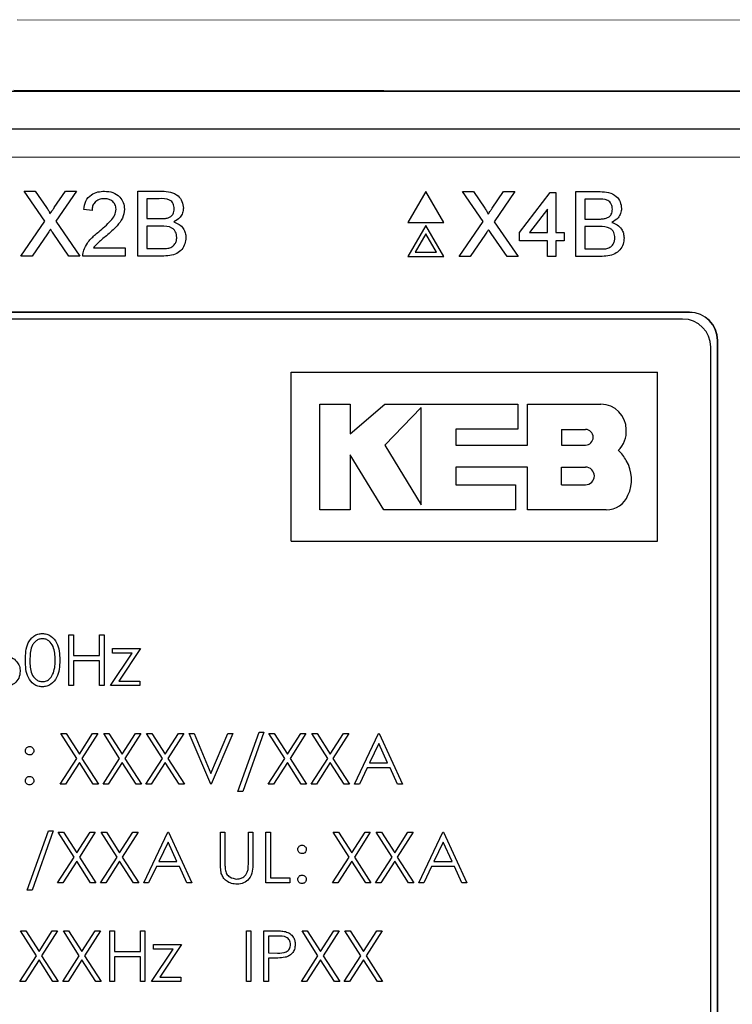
# Paper-space layout 'Blatt3' of a CAD drawing. Header units: millimetres. Extents: x 5 to 418, y 2 to 292.
# Tile 30 of 75: x 112.33 to 116.55, y 176.89 to 182.71. Entities that reach past the tile are written whole.
import ezdxf

# ---------------------------------------------------------------- set-up
doc = ezdxf.new("R2010")
doc.units = ezdxf.units.MM

psp = doc.layouts.new('Blatt3')

# ---------------------------------------------------------------- linework, layer by layer
at = {"color": 7, "linetype": 'Continuous', "lineweight": 18}
for p, q in [((112.3199, 182.7102), (119.8775, 182.7039)), ((119.8089, 182.2874), (112.3001, 182.2936)), ((117.3417, 181.8976), (106.8359, 181.8976)), ((116.2971, 180.9798), (116.2971, 180.9809)), ((116.4626, 180.8142), (116.4638, 180.8142))]:
    psp.add_line(p, q, dxfattribs=at)
at = {"color": 7, "linetype": 'Continuous', "lineweight": 25}
for p, q in [((104.3835, 182.2874), (119.8089, 182.2874)), ((106.8359, 182.0642), (117.3417, 182.0642)), ((112.4841, 181.5191), (112.3621, 181.6962)), ((112.3621, 181.6962), (112.4272, 181.6962)), ((112.4272, 181.6962), (112.4941, 181.5991)), ((112.539, 181.599), (112.6056, 181.6962)), ((112.6717, 181.6962), (112.5496, 181.5185)), ((112.6056, 181.6962), (112.6717, 181.6962)), ((113.033, 181.3128), (113.033, 181.6962)), ((113.033, 181.6962), (113.1766, 181.6962)), ((114.7376, 181.6939), (114.6318, 181.5105)), ((114.8435, 181.5105), (114.7376, 181.6939)), ((115.0757, 181.5168), (114.9537, 181.6939)), ((114.9537, 181.6939), (115.0188, 181.6939)), ((115.0188, 181.6939), (115.0857, 181.5968)), ((115.1306, 181.5967), (115.1973, 181.6939)), ((115.2633, 181.6939), (115.1413, 181.5162)), ((115.1973, 181.6939), (115.2633, 181.6939)), ((115.2905, 181.453), (115.4724, 181.6889)), ((115.4724, 181.6889), (115.5068, 181.6889)), ((115.5068, 181.6889), (115.5068, 181.453)), ((115.6247, 181.6939), (115.7682, 181.6939)), ((115.6247, 181.3105), (115.6247, 181.6939)), ((113.0871, 181.6519), (113.0871, 181.534)), ((113.1601, 181.6519), (113.0871, 181.6519)), ((115.7518, 181.6496), (115.6788, 181.6496)), ((115.6788, 181.6496), (115.6788, 181.5317)), ((112.7627, 181.5831), (112.7136, 181.588)), ((115.4576, 181.5911), (115.3512, 181.453)), ((115.4576, 181.453), (115.4576, 181.5911)), ((112.3424, 181.3128), (112.4841, 181.5191)), ((112.5496, 181.5185), (112.6913, 181.3128)), ((113.0871, 181.534), (113.1661, 181.534)), ((113.1716, 181.4897), (113.0871, 181.4897)), ((113.0871, 181.4897), (113.0871, 181.3571)), ((114.6318, 181.5105), (114.8435, 181.5105)), ((114.7376, 181.4939), (114.6318, 181.3105)), ((114.8435, 181.3105), (114.7376, 181.4939)), ((114.9341, 181.3105), (115.0757, 181.5168)), ((115.1413, 181.5162), (115.283, 181.3105)), ((115.6788, 181.5317), (115.7578, 181.5317)), ((115.6788, 181.4874), (115.6788, 181.3547)), ((115.7632, 181.4874), (115.6788, 181.4874)), ((112.499, 181.4447), (112.4084, 181.3128)), ((112.6261, 181.3128), (112.5328, 181.4483)), ((114.7376, 181.4439), (114.6751, 181.3355)), ((114.8002, 181.3355), (114.7376, 181.4439)), ((115.0907, 181.4424), (115, 181.3105)), ((115.2178, 181.3105), (115.1245, 181.446)), ((115.2905, 181.4039), (115.2905, 181.453)), ((115.3512, 181.453), (115.4576, 181.453)), ((115.5068, 181.453), (115.5559, 181.453)), ((115.5559, 181.453), (115.5559, 181.4039)), ((115.4576, 181.4039), (115.2905, 181.4039)), ((115.4576, 181.3105), (115.4576, 181.4039)), ((115.5559, 181.4039), (115.5068, 181.4039)), ((115.5068, 181.4039), (115.5068, 181.3105)), ((112.4084, 181.3128), (112.3424, 181.3128)), ((112.6913, 181.3128), (112.6261, 181.3128)), ((112.9593, 181.3128), (112.7087, 181.3128)), ((112.7718, 181.362), (112.9593, 181.362)), ((112.9593, 181.362), (112.9593, 181.3128)), ((113.1769, 181.3128), (113.033, 181.3128)), ((113.0871, 181.3571), (113.1778, 181.3571)), ((114.6318, 181.3105), (114.8435, 181.3105)), ((114.6751, 181.3355), (114.8002, 181.3355)), ((115, 181.3105), (114.9341, 181.3105)), ((115.283, 181.3105), (115.2178, 181.3105)), ((115.5068, 181.3105), (115.4576, 181.3105)), ((115.7686, 181.3105), (115.6247, 181.3105)), ((115.6788, 181.3547), (115.7695, 181.3547)), ((116.2971, 180.9809), (107.8805, 180.9809)), ((116.2971, 180.9798), (107.8805, 180.9798)), ((116.2566, 180.9404), (107.9233, 180.9404)), ((116.4626, 174.0642), (116.4626, 180.8142)), ((116.4638, 174.0642), (116.4638, 180.8142)), ((116.4233, 174.1071), (116.4233, 180.7737)), ((113.9409, 179.6272), (113.9409, 180.6272)), ((113.9409, 180.6272), (116.1076, 180.6272)), ((116.1076, 179.6272), (116.1076, 180.6272)), ((114.1096, 180.4368), (114.29, 180.4368)), ((114.1096, 179.8126), (114.1096, 180.4368)), ((114.29, 180.262), (114.4952, 180.4368)), ((114.29, 180.4368), (114.29, 180.262)), ((114.4952, 180.4368), (115.2822, 180.4368)), ((115.2822, 180.4368), (115.2822, 180.2887)), ((115.3392, 180.4368), (115.773, 180.4368)), ((115.3392, 180.1942), (115.3392, 180.4368)), ((114.7103, 180.4173), (114.4952, 180.196)), ((114.7103, 179.8425), (114.7103, 180.4173)), ((114.9145, 180.2887), (114.9145, 180.1942)), ((115.2822, 180.2887), (114.9145, 180.2887)), ((115.5392, 180.2876), (115.5392, 180.196)), ((115.5392, 180.2876), (115.6819, 180.2876)), ((114.4952, 180.196), (114.7103, 179.8425)), ((114.9145, 180.1942), (115.3392, 180.1942)), ((115.5392, 180.196), (115.6819, 180.196)), ((114.2899, 180.1388), (114.2899, 179.8126)), ((114.4884, 179.8126), (114.2899, 180.1388)), ((114.9146, 180.065), (114.9146, 179.9605)), ((115.3392, 180.065), (114.9146, 180.065)), ((115.3392, 179.8126), (115.3392, 180.065)), ((115.5392, 179.9605), (115.5392, 180.065)), ((115.5392, 180.065), (115.6819, 180.065)), ((114.9146, 179.9605), (115.2675, 179.9605)), ((115.2675, 179.9605), (115.2675, 179.8126)), ((115.5392, 179.9605), (115.6819, 179.9605)), ((114.2899, 179.8126), (114.1096, 179.8126)), ((115.2675, 179.8126), (114.4884, 179.8126)), ((115.8047, 179.8126), (115.3392, 179.8126)), ((113.9409, 179.6272), (116.1076, 179.6272)), ((112.6261, 179.074), (112.6531, 179.074)), ((112.6261, 178.774), (112.6261, 179.074)), ((112.6531, 179.074), (112.6531, 178.9509)), ((112.8069, 178.9509), (112.8069, 179.074)), ((112.8069, 179.074), (112.8338, 179.074)), ((112.8338, 179.074), (112.8338, 178.774)), ((112.8838, 178.9932), (113.0492, 178.9932)), ((112.8838, 178.9663), (112.8838, 178.9932)), ((113.0492, 178.9932), (112.9217, 178.8009)), ((112.6531, 178.9509), (112.8069, 178.9509)), ((112.8723, 178.774), (112.9999, 178.9663)), ((112.9999, 178.9663), (112.8838, 178.9663)), ((112.8069, 178.9201), (112.6531, 178.9201)), ((112.6531, 178.9201), (112.6531, 178.774)), ((112.8069, 178.774), (112.8069, 178.9201)), ((112.6531, 178.774), (112.6261, 178.774)), ((112.8338, 178.774), (112.8069, 178.774)), ((113.0454, 178.774), (112.8723, 178.774)), ((112.9217, 178.8009), (113.0454, 178.8009)), ((113.0454, 178.8009), (113.0454, 178.774)), ((112.5781, 178.4907), (112.6091, 178.4907)), ((112.6722, 178.3437), (112.5781, 178.4907)), ((112.6091, 178.4907), (112.6877, 178.3679)), ((112.6877, 178.3679), (112.7662, 178.4907)), ((112.7973, 178.4907), (112.7032, 178.3437)), ((112.7662, 178.4907), (112.7973, 178.4907)), ((112.8319, 178.4907), (112.863, 178.4907)), ((112.926, 178.3437), (112.8319, 178.4907)), ((112.863, 178.4907), (112.9415, 178.3679)), ((112.9415, 178.3679), (113.0201, 178.4907)), ((113.0511, 178.4907), (112.9571, 178.3437)), ((113.0201, 178.4907), (113.0511, 178.4907)), ((113.0858, 178.4907), (113.1168, 178.4907)), ((113.1799, 178.3437), (113.0858, 178.4907)), ((113.1168, 178.4907), (113.1954, 178.3679)), ((113.1954, 178.3679), (113.2739, 178.4907)), ((113.305, 178.4907), (113.2109, 178.3437)), ((113.2739, 178.4907), (113.305, 178.4907)), ((113.3377, 178.4907), (113.3665, 178.4907)), ((113.4646, 178.1907), (113.3377, 178.4907)), ((113.3665, 178.4907), (113.4665, 178.2542)), ((113.4665, 178.2542), (113.5665, 178.4907)), ((113.5954, 178.4907), (113.4684, 178.1907)), ((113.5665, 178.4907), (113.5954, 178.4907)), ((113.6261, 178.1483), (113.7516, 178.4983)), ((113.78, 178.4983), (113.6545, 178.1483)), ((113.7516, 178.4983), (113.78, 178.4983)), ((113.9029, 178.3437), (113.8088, 178.4907)), ((113.8088, 178.4907), (113.8399, 178.4907)), ((113.8399, 178.4907), (113.9184, 178.3679)), ((113.9184, 178.3679), (113.997, 178.4907)), ((114.0281, 178.4907), (113.934, 178.3437)), ((113.997, 178.4907), (114.0281, 178.4907)), ((114.1568, 178.3437), (114.0627, 178.4907)), ((114.0627, 178.4907), (114.0937, 178.4907)), ((114.0937, 178.4907), (114.1723, 178.3679)), ((114.1723, 178.3679), (114.2508, 178.4907)), ((114.2819, 178.4907), (114.1879, 178.3437)), ((114.2508, 178.4907), (114.2819, 178.4907)), ((114.3146, 178.1907), (114.4569, 178.4907)), ((114.4569, 178.4907), (114.4608, 178.4907)), ((114.4608, 178.4907), (114.5992, 178.1907)), ((114.4585, 178.4322), (114.4042, 178.3176)), ((114.5114, 178.3176), (114.4585, 178.4322)), ((112.5742, 178.1907), (112.6722, 178.3437)), ((112.7032, 178.3437), (112.8011, 178.1907)), ((112.8281, 178.1907), (112.926, 178.3437)), ((112.9571, 178.3437), (113.055, 178.1907)), ((113.0819, 178.1907), (113.1799, 178.3437)), ((113.2109, 178.3437), (113.3088, 178.1907)), ((113.805, 178.1907), (113.9029, 178.3437)), ((113.934, 178.3437), (114.0319, 178.1907)), ((114.0588, 178.1907), (114.1568, 178.3437)), ((114.1879, 178.3437), (114.2858, 178.1907)), ((112.6877, 178.3194), (112.6053, 178.1907)), ((112.7701, 178.1907), (112.6877, 178.3194)), ((112.9415, 178.3194), (112.8591, 178.1907)), ((113.0239, 178.1907), (112.9415, 178.3194)), ((113.1954, 178.3194), (113.113, 178.1907)), ((113.2778, 178.1907), (113.1954, 178.3194)), ((113.9184, 178.3194), (113.8361, 178.1907)), ((114.0008, 178.1907), (113.9184, 178.3194)), ((114.1723, 178.3194), (114.0899, 178.1907)), ((114.2547, 178.1907), (114.1723, 178.3194)), ((114.3896, 178.2868), (114.344, 178.1907)), ((114.5256, 178.2868), (114.3896, 178.2868)), ((114.4042, 178.3176), (114.5114, 178.3176)), ((114.5699, 178.1907), (114.5256, 178.2868)), ((112.6053, 178.1907), (112.5742, 178.1907)), ((112.8011, 178.1907), (112.7701, 178.1907)), ((112.8591, 178.1907), (112.8281, 178.1907)), ((113.055, 178.1907), (113.0239, 178.1907)), ((113.113, 178.1907), (113.0819, 178.1907)), ((113.3088, 178.1907), (113.2778, 178.1907)), ((113.4684, 178.1907), (113.4646, 178.1907)), ((113.8361, 178.1907), (113.805, 178.1907)), ((114.0319, 178.1907), (114.0008, 178.1907)), ((114.0899, 178.1907), (114.0588, 178.1907)), ((114.2858, 178.1907), (114.2547, 178.1907)), ((114.344, 178.1907), (114.3146, 178.1907)), ((114.5992, 178.1907), (114.5699, 178.1907)), ((113.6545, 178.1483), (113.6261, 178.1483)), ((112.38, 177.565), (112.5055, 177.915)), ((112.5338, 177.915), (112.4084, 177.565)), ((112.5055, 177.915), (112.5338, 177.915)), ((112.5627, 177.9073), (112.5937, 177.9073)), ((112.6568, 177.7603), (112.5627, 177.9073)), ((112.5937, 177.9073), (112.6723, 177.7846)), ((112.6723, 177.7846), (112.7508, 177.9073)), ((112.7819, 177.9073), (112.6879, 177.7603)), ((112.7508, 177.9073), (112.7819, 177.9073)), ((112.8165, 177.9073), (112.8476, 177.9073)), ((112.9106, 177.7603), (112.8165, 177.9073)), ((112.8476, 177.9073), (112.9261, 177.7846)), ((112.9261, 177.7846), (113.0047, 177.9073)), ((113.0358, 177.9073), (112.9417, 177.7603)), ((113.0047, 177.9073), (113.0358, 177.9073)), ((113.0684, 177.6073), (113.2108, 177.9073)), ((113.2108, 177.9073), (113.2146, 177.9073)), ((113.2146, 177.9073), (113.3531, 177.6073)), ((113.5223, 177.9073), (113.5492, 177.9073)), ((113.5223, 177.7261), (113.5223, 177.9073)), ((113.5492, 177.9073), (113.5492, 177.7276)), ((113.6877, 177.9073), (113.7146, 177.9073)), ((113.6877, 177.7276), (113.6877, 177.9073)), ((113.7146, 177.9073), (113.7146, 177.7261)), ((113.7915, 177.6073), (113.7915, 177.9073)), ((113.7915, 177.9073), (113.8184, 177.9073)), ((113.8184, 177.9073), (113.8184, 177.6381)), ((114.1896, 177.9073), (114.2207, 177.9073)), ((114.2837, 177.7603), (114.1896, 177.9073)), ((114.2207, 177.9073), (114.2992, 177.7846)), ((114.2992, 177.7846), (114.3778, 177.9073)), ((114.4088, 177.9073), (114.3148, 177.7603)), ((114.3778, 177.9073), (114.4088, 177.9073)), ((114.4434, 177.9073), (114.4745, 177.9073)), ((114.5376, 177.7603), (114.4434, 177.9073)), ((114.4745, 177.9073), (114.5531, 177.7846)), ((114.5531, 177.7846), (114.6316, 177.9073)), ((114.6627, 177.9073), (114.5686, 177.7603)), ((114.6316, 177.9073), (114.6627, 177.9073)), ((114.6954, 177.6073), (114.8377, 177.9073)), ((114.8377, 177.9073), (114.8415, 177.9073)), ((114.8415, 177.9073), (114.98, 177.6073)), ((113.2124, 177.8488), (113.1581, 177.7342)), ((113.2653, 177.7342), (113.2124, 177.8488)), ((114.8393, 177.8488), (114.785, 177.7342)), ((114.8922, 177.7342), (114.8393, 177.8488)), ((112.5588, 177.6073), (112.6568, 177.7603)), ((112.6879, 177.7603), (112.7858, 177.6073)), ((112.8127, 177.6073), (112.9106, 177.7603)), ((112.9417, 177.7603), (113.0396, 177.6073)), ((114.1858, 177.6073), (114.2837, 177.7603)), ((114.3148, 177.7603), (114.4127, 177.6073)), ((114.4396, 177.6073), (114.5376, 177.7603)), ((114.5686, 177.7603), (114.6665, 177.6073)), ((112.6723, 177.736), (112.5899, 177.6073)), ((112.7547, 177.6073), (112.6723, 177.736)), ((112.9261, 177.736), (112.8437, 177.6073)), ((113.0085, 177.6073), (112.9261, 177.736)), ((113.1434, 177.7035), (113.0978, 177.6073)), ((113.2794, 177.7035), (113.1434, 177.7035)), ((113.1581, 177.7342), (113.2653, 177.7342)), ((113.3238, 177.6073), (113.2794, 177.7035)), ((114.2992, 177.736), (114.2168, 177.6073)), ((114.3816, 177.6073), (114.2992, 177.736)), ((114.5531, 177.736), (114.4707, 177.6073)), ((114.6355, 177.6073), (114.5531, 177.736)), ((114.7704, 177.7035), (114.7248, 177.6073)), ((114.9064, 177.7035), (114.7704, 177.7035)), ((114.785, 177.7342), (114.8922, 177.7342)), ((114.9507, 177.6073), (114.9064, 177.7035)), ((112.5899, 177.6073), (112.5588, 177.6073)), ((112.7858, 177.6073), (112.7547, 177.6073)), ((112.8437, 177.6073), (112.8127, 177.6073)), ((113.0396, 177.6073), (113.0085, 177.6073)), ((113.0978, 177.6073), (113.0684, 177.6073)), ((113.3531, 177.6073), (113.3238, 177.6073)), ((113.9338, 177.6073), (113.7915, 177.6073)), ((113.8184, 177.6381), (113.9338, 177.6381)), ((113.9338, 177.6381), (113.9338, 177.6073)), ((114.2168, 177.6073), (114.1858, 177.6073)), ((114.4127, 177.6073), (114.3816, 177.6073)), ((114.4707, 177.6073), (114.4396, 177.6073)), ((114.6665, 177.6073), (114.6355, 177.6073)), ((114.7248, 177.6073), (114.6954, 177.6073)), ((114.98, 177.6073), (114.9507, 177.6073)), ((112.4084, 177.565), (112.38, 177.565)), ((112.4337, 177.177), (112.3396, 177.324)), ((112.3396, 177.324), (112.3707, 177.324)), ((112.3707, 177.324), (112.4492, 177.2013)), ((112.4492, 177.2013), (112.5278, 177.324)), ((112.5588, 177.324), (112.4648, 177.177)), ((112.5278, 177.324), (112.5588, 177.324)), ((112.5934, 177.324), (112.6245, 177.324)), ((112.6876, 177.177), (112.5934, 177.324)), ((112.6245, 177.324), (112.7031, 177.2013)), ((112.7031, 177.2013), (112.7816, 177.324)), ((112.8127, 177.324), (112.7186, 177.177)), ((112.7816, 177.324), (112.8127, 177.324)), ((112.8684, 177.024), (112.8684, 177.324)), ((112.8684, 177.324), (112.8954, 177.324)), ((112.8954, 177.324), (112.8954, 177.2009)), ((113.0492, 177.2009), (113.0492, 177.324)), ((113.0492, 177.324), (113.0761, 177.324)), ((113.0761, 177.324), (113.0761, 177.024)), ((113.6761, 177.324), (113.7031, 177.324)), ((113.6761, 177.024), (113.6761, 177.324)), ((113.7031, 177.324), (113.7031, 177.024)), ((113.78, 177.024), (113.78, 177.324)), ((113.78, 177.324), (113.8388, 177.324)), ((113.8618, 177.2932), (113.8069, 177.2932)), ((113.8069, 177.2932), (113.8069, 177.1932)), ((114.0991, 177.177), (114.005, 177.324)), ((114.005, 177.324), (114.0361, 177.324)), ((114.0361, 177.324), (114.1146, 177.2013)), ((114.1146, 177.2013), (114.1931, 177.324)), ((114.2242, 177.324), (114.1302, 177.177)), ((114.1931, 177.324), (114.2242, 177.324)), ((114.2588, 177.324), (114.2899, 177.324)), ((114.3529, 177.177), (114.2588, 177.324)), ((114.2899, 177.324), (114.3684, 177.2013)), ((114.3684, 177.2013), (114.447, 177.324)), ((114.4781, 177.324), (114.384, 177.177)), ((114.447, 177.324), (114.4781, 177.324)), ((113.1261, 177.2432), (113.2915, 177.2432)), ((113.1261, 177.2163), (113.1261, 177.2432)), ((113.2915, 177.2432), (113.164, 177.0509)), ((112.3358, 177.024), (112.4337, 177.177)), ((112.4648, 177.177), (112.5627, 177.024)), ((112.5896, 177.024), (112.6876, 177.177)), ((112.7186, 177.177), (112.8165, 177.024)), ((112.8954, 177.2009), (113.0492, 177.2009)), ((113.1146, 177.024), (113.2422, 177.2163)), ((113.2422, 177.2163), (113.1261, 177.2163)), ((113.8069, 177.1932), (113.8594, 177.1926)), ((114.0011, 177.024), (114.0991, 177.177)), ((114.1302, 177.177), (114.2281, 177.024)), ((114.255, 177.024), (114.3529, 177.177)), ((114.384, 177.177), (114.4819, 177.024)), ((112.4492, 177.1527), (112.3668, 177.024)), ((112.5316, 177.024), (112.4492, 177.1527)), ((112.7031, 177.1527), (112.6207, 177.024)), ((112.7855, 177.024), (112.7031, 177.1527)), ((113.0492, 177.1701), (112.8954, 177.1701)), ((112.8954, 177.1701), (112.8954, 177.024)), ((113.0492, 177.024), (113.0492, 177.1701)), ((113.8069, 177.1624), (113.8069, 177.024)), ((113.8284, 177.1624), (113.8069, 177.1624)), ((114.1146, 177.1527), (114.0322, 177.024)), ((114.197, 177.024), (114.1146, 177.1527)), ((114.3684, 177.1527), (114.2861, 177.024)), ((114.4508, 177.024), (114.3684, 177.1527)), ((112.3668, 177.024), (112.3358, 177.024)), ((112.5627, 177.024), (112.5316, 177.024)), ((112.6207, 177.024), (112.5896, 177.024)), ((112.8165, 177.024), (112.7855, 177.024)), ((112.8954, 177.024), (112.8684, 177.024)), ((113.0761, 177.024), (113.0492, 177.024)), ((113.2877, 177.024), (113.1146, 177.024)), ((113.164, 177.0509), (113.2877, 177.0509)), ((113.2877, 177.0509), (113.2877, 177.024)), ((113.7031, 177.024), (113.6761, 177.024)), ((113.8069, 177.024), (113.78, 177.024)), ((114.0322, 177.024), (114.0011, 177.024)), ((114.2281, 177.024), (114.197, 177.024)), ((114.2861, 177.024), (114.255, 177.024)), ((114.4819, 177.024), (114.4508, 177.024))]:
    psp.add_line(p, q, dxfattribs=at)
for centre, radius, start, end in [((116.2971, 180.8142), 0.1667, 0, 90), ((116.2971, 180.8142), 0.1655, 0, 90), ((116.2566, 180.7737), 0.1667, 0, 90), ((115.773, 180.2871), 0.1498, 0, 90), ((115.6819, 180.2418), 0.0458, 270, 90), ((115.7639, 180.2758), 0.1592, 314.77285, 4.06149), ((115.756, 180.018), 0.1881, 27.53535, 50.32104), ((115.7368, 179.9922), 0.2174, 334.55616, 31.23398), ((115.6819, 180.0128), 0.0523, 270, 90), ((115.8047, 179.9513), 0.1388, 270, 337.75274)]:
    psp.add_arc(centre, radius, start, end, dxfattribs=at)
for points, knots in [([(112.7136, 181.588), (112.7164, 181.605), (112.7221, 181.639), (112.755, 181.6766), (112.7962, 181.6939), (112.823, 181.6954), (112.8365, 181.6962)], [0, 0, 0, 0, 0.280235, 0.558893, 0.779132, 1, 1, 1, 1]), ([(112.8365, 181.6962), (112.8532, 181.695), (112.8866, 181.6927), (112.9265, 181.6661), (112.9509, 181.6297), (112.9532, 181.6035), (112.9544, 181.5903)], [0, 0, 0, 0, 0.280482, 0.559644, 0.779749, 1, 1, 1, 1]), ([(113.1766, 181.6962), (113.1936, 181.6956), (113.2275, 181.6945), (113.2717, 181.6734), (113.2981, 181.6366), (113.3016, 181.6101), (113.3033, 181.5968)], [0, 0, 0, 0, 0.281116, 0.560026, 0.780112, 1, 1, 1, 1]), ([(115.7682, 181.6939), (115.7852, 181.6933), (115.8191, 181.6922), (115.8634, 181.6711), (115.8897, 181.6343), (115.8932, 181.6078), (115.895, 181.5945)], [0, 0, 0, 0, 0.281116, 0.560026, 0.780112, 1, 1, 1, 1]), ([(112.8354, 181.6519), (112.8248, 181.6511), (112.8036, 181.6496), (112.7782, 181.6323), (112.7646, 181.608), (112.7633, 181.5914), (112.7627, 181.5831)], [0, 0, 0, 0, 0.28041, 0.559489, 0.779375, 1, 1, 1, 1]), ([(112.9053, 181.5899), (112.904, 181.5997), (112.9014, 181.6193), (112.8815, 181.6398), (112.8585, 181.6505), (112.8431, 181.6515), (112.8354, 181.6519)], [0, 0, 0, 0, 0.27908, 0.558612, 0.779043, 1, 1, 1, 1]), ([(113.2493, 181.592), (113.2481, 181.6024), (113.2464, 181.6181), (113.2347, 181.6357), (113.2087, 181.6538), (113.1817, 181.6527), (113.1601, 181.6519)], [0, 0, 0, 0, 0.249512, 0.375019, 0.500244, 1, 1, 1, 1]), ([(115.8409, 181.5897), (115.8398, 181.6001), (115.8381, 181.6158), (115.8263, 181.6334), (115.8003, 181.6515), (115.7734, 181.6504), (115.7518, 181.6496)], [0, 0, 0, 0, 0.249512, 0.375019, 0.500244, 1, 1, 1, 1]), ([(112.4941, 181.5991), (112.4984, 181.5926), (112.5043, 181.5835), (112.5117, 181.5715), (112.5132, 181.5655), (112.5139, 181.5625)], [0, 0, 0, 0, 0.561277, 0.781763, 1, 1, 1, 1]), ([(112.5139, 181.5625), (112.5186, 181.5694), (112.5269, 181.5815), (112.5353, 181.5937), (112.539, 181.599)], [0, 0, 0, 0, 0.56, 1, 1, 1, 1]), ([(112.8022, 181.4562), (112.8267, 181.4771), (112.8608, 181.5063), (112.8985, 181.5519), (112.903, 181.5772), (112.9053, 181.5899)], [0, 0, 0, 0, 0.561313, 0.781386, 1, 1, 1, 1]), ([(112.9544, 181.5903), (112.9518, 181.572), (112.9466, 181.5353), (112.9054, 181.4823), (112.8698, 181.4517), (112.8481, 181.4331)], [0, 0, 0, 0, 0.278741, 0.558834, 1, 1, 1, 1]), ([(113.2122, 181.5385), (113.2183, 181.541), (113.2305, 181.5459), (113.2465, 181.5645), (113.2482, 181.5816), (113.2493, 181.592)], [0, 0, 0, 0, 0.280869, 0.561063, 1, 1, 1, 1]), ([(113.3033, 181.5968), (113.3023, 181.5869), (113.3001, 181.5671), (113.2816, 181.5355), (113.2594, 181.5223), (113.2458, 181.5143)], [0, 0, 0, 0, 0.280336, 0.5608, 1, 1, 1, 1]), ([(115.0857, 181.5968), (115.09, 181.5903), (115.096, 181.5812), (115.1034, 181.5692), (115.1049, 181.5632), (115.1056, 181.5602)], [0, 0, 0, 0, 0.561277, 0.781763, 1, 1, 1, 1]), ([(115.1056, 181.5602), (115.1103, 181.567), (115.1186, 181.5792), (115.127, 181.5914), (115.1306, 181.5967)], [0, 0, 0, 0, 0.56, 1, 1, 1, 1]), ([(115.8039, 181.5362), (115.81, 181.5387), (115.8222, 181.5436), (115.8382, 181.5622), (115.8399, 181.5793), (115.8409, 181.5897)], [0, 0, 0, 0, 0.280869, 0.561063, 1, 1, 1, 1]), ([(115.895, 181.5945), (115.8939, 181.5846), (115.8918, 181.5648), (115.8732, 181.5332), (115.851, 181.52), (115.8375, 181.512)], [0, 0, 0, 0, 0.280336, 0.5608, 1, 1, 1, 1]), ([(113.1661, 181.534), (113.1748, 181.534), (113.1903, 181.534), (113.2055, 181.5371), (113.2122, 181.5385)], [0, 0, 0, 0, 0.560393, 1, 1, 1, 1]), ([(113.264, 181.4234), (113.2628, 181.4343), (113.2611, 181.4508), (113.2485, 181.469), (113.2226, 181.4895), (113.1942, 181.4896), (113.1716, 181.4897)], [0, 0, 0, 0, 0.249802, 0.375546, 0.501154, 1, 1, 1, 1]), ([(113.2458, 181.5143), (113.257, 181.5103), (113.2792, 181.5022), (113.3028, 181.4781), (113.3162, 181.4504), (113.3174, 181.4319), (113.3181, 181.4226)], [0, 0, 0, 0, 0.280211, 0.55967, 0.779709, 1, 1, 1, 1]), ([(115.7578, 181.5317), (115.7665, 181.5317), (115.782, 181.5317), (115.7972, 181.5348), (115.8039, 181.5362)], [0, 0, 0, 0, 0.560393, 1, 1, 1, 1]), ([(115.8557, 181.4211), (115.8545, 181.432), (115.8527, 181.4485), (115.8402, 181.4667), (115.8142, 181.4872), (115.7859, 181.4873), (115.7632, 181.4874)], [0, 0, 0, 0, 0.249802, 0.375546, 0.501154, 1, 1, 1, 1]), ([(115.8375, 181.512), (115.8486, 181.508), (115.8709, 181.4999), (115.8945, 181.4758), (115.9078, 181.4481), (115.9091, 181.4296), (115.9098, 181.4203)], [0, 0, 0, 0, 0.280211, 0.55967, 0.779709, 1, 1, 1, 1]), ([(112.5171, 181.4711), (112.5137, 181.4662), (112.5076, 181.4574), (112.5017, 181.4486), (112.499, 181.4447)], [0, 0, 0, 0, 0.560002, 1, 1, 1, 1]), ([(112.5328, 181.4483), (112.5299, 181.4525), (112.5246, 181.4601), (112.5194, 181.4677), (112.5171, 181.4711)], [0, 0, 0, 0, 0.56, 1, 1, 1, 1]), ([(112.7138, 181.3469), (112.7203, 181.3618), (112.731, 181.3863), (112.7552, 181.4147), (112.7778, 181.4364), (112.7941, 181.4496), (112.8022, 181.4562)], [0, 0, 0, 0, 0.339411, 0.559525, 0.779752, 1, 1, 1, 1]), ([(112.8481, 181.4331), (112.8389, 181.4255), (112.8239, 181.4131), (112.8031, 181.3956), (112.7858, 181.3803), (112.7765, 181.3681), (112.7718, 181.362)], [0, 0, 0, 0, 0.340038, 0.560063, 0.78009, 1, 1, 1, 1]), ([(115.1088, 181.4688), (115.1054, 181.4639), (115.0993, 181.4551), (115.0933, 181.4463), (115.0907, 181.4424)], [0, 0, 0, 0, 0.560002, 1, 1, 1, 1]), ([(115.1245, 181.446), (115.1215, 181.4502), (115.1163, 181.4578), (115.1111, 181.4654), (115.1088, 181.4688)], [0, 0, 0, 0, 0.56, 1, 1, 1, 1]), ([(113.3181, 181.4226), (113.3169, 181.41), (113.3145, 181.3847), (113.2958, 181.3505), (113.2512, 181.3157), (113.2076, 181.314), (113.1769, 181.3128)], [0, 0, 0, 0, 0.1871427, 0.3743187, 0.5607862, 1, 1, 1, 1]), ([(113.2106, 181.3589), (113.219, 181.361), (113.2359, 181.3651), (113.2536, 181.3826), (113.2628, 181.4031), (113.2636, 181.4166), (113.264, 181.4234)], [0, 0, 0, 0, 0.28029, 0.559018, 0.779402, 1, 1, 1, 1]), ([(115.9098, 181.4203), (115.9086, 181.4077), (115.9062, 181.3824), (115.8875, 181.3482), (115.8429, 181.3134), (115.7992, 181.3117), (115.7686, 181.3105)], [0, 0, 0, 0, 0.1871427, 0.3743187, 0.5607862, 1, 1, 1, 1]), ([(115.8022, 181.3566), (115.8107, 181.3587), (115.8275, 181.3628), (115.8453, 181.3803), (115.8544, 181.4008), (115.8553, 181.4143), (115.8557, 181.4211)], [0, 0, 0, 0, 0.28029, 0.559018, 0.779402, 1, 1, 1, 1]), ([(112.7087, 181.3128), (112.7088, 181.3193), (112.7091, 181.3309), (112.7124, 181.342), (112.7138, 181.3469)], [0, 0, 0, 0, 0.559956, 1, 1, 1, 1]), ([(113.1778, 181.3571), (113.1839, 181.357), (113.1949, 181.357), (113.2058, 181.3583), (113.2106, 181.3589)], [0, 0, 0, 0, 0.560099, 1, 1, 1, 1]), ([(115.7695, 181.3547), (115.7756, 181.3547), (115.7866, 181.3547), (115.7975, 181.356), (115.8022, 181.3566)], [0, 0, 0, 0, 0.560099, 1, 1, 1, 1]), ([(112.3684, 178.9239), (112.3696, 178.9597), (112.3711, 179.0045), (112.399, 179.0496), (112.4185, 179.0675), (112.4424, 179.0795), (112.46, 179.081), (112.4687, 179.0817)], [0, 0, 0, 0, 0.498702, 0.624177, 0.749467, 0.874745, 1, 1, 1, 1]), ([(112.4696, 179.0509), (112.4628, 179.0502), (112.449, 179.0489), (112.4308, 179.0383), (112.4162, 179.0235), (112.3964, 178.987), (112.3958, 178.952), (112.3954, 178.924)], [0, 0, 0, 0, 0.125139, 0.250418, 0.375519, 0.500847, 1, 1, 1, 1]), ([(112.4687, 179.0817), (112.4776, 179.081), (112.4952, 179.0796), (112.5274, 179.0639), (112.568, 179.0139), (112.5706, 178.9599), (112.5723, 178.9239)], [0, 0, 0, 0, 0.1256, 0.251197, 0.500581, 1, 1, 1, 1]), ([(112.5454, 178.924), (112.5443, 178.9518), (112.5426, 178.9936), (112.5145, 179.0348), (112.4902, 179.0487), (112.4765, 179.0502), (112.4696, 179.0509)], [0, 0, 0, 0, 0.500072, 0.749021, 0.874598, 1, 1, 1, 1]), ([(112.2487, 178.9471), (112.2618, 178.9456), (112.2881, 178.9426), (112.3174, 178.9185), (112.3351, 178.8892), (112.3368, 178.8685), (112.3377, 178.8582)], [0, 0, 0, 0, 0.279638, 0.559326, 0.779527, 1, 1, 1, 1]), ([(112.4687, 178.7663), (112.46, 178.767), (112.4425, 178.7684), (112.4106, 178.7841), (112.3712, 178.8345), (112.3696, 178.8881), (112.3684, 178.9239)], [0, 0, 0, 0, 0.125551, 0.25109, 0.50025, 1, 1, 1, 1]), ([(112.3954, 178.924), (112.3956, 178.8959), (112.3959, 178.854), (112.4247, 178.813), (112.4491, 178.7993), (112.4628, 178.7978), (112.4696, 178.7971)], [0, 0, 0, 0, 0.500291, 0.749086, 0.874606, 1, 1, 1, 1]), ([(112.5723, 178.9239), (112.5706, 178.8879), (112.5681, 178.8339), (112.5273, 178.7841), (112.4952, 178.7684), (112.4776, 178.767), (112.4687, 178.7663)], [0, 0, 0, 0, 0.4994065, 0.7487427, 0.8743724, 1, 1, 1, 1]), ([(112.534, 178.8486), (112.5378, 178.8624), (112.5447, 178.8871), (112.5452, 178.9127), (112.5454, 178.924)], [0, 0, 0, 0, 0.559599, 1, 1, 1, 1]), ([(112.3377, 178.8582), (112.3361, 178.8444), (112.333, 178.817), (112.3074, 178.7866), (112.2762, 178.7693), (112.2547, 178.7673), (112.2439, 178.7663)], [0, 0, 0, 0, 0.279631, 0.55896, 0.779478, 1, 1, 1, 1]), ([(112.4696, 178.7971), (112.4778, 178.7981), (112.4942, 178.8002), (112.5196, 178.8173), (112.5285, 178.8367), (112.534, 178.8486)], [0, 0, 0, 0, 0.280257, 0.560781, 1, 1, 1, 1]), ([(112.3684, 178.3887), (112.3689, 178.3924), (112.3698, 178.3998), (112.3766, 178.4079), (112.3848, 178.4129), (112.3906, 178.4135), (112.3934, 178.4137)], [0, 0, 0, 0, 0.279585, 0.559454, 0.779697, 1, 1, 1, 1]), ([(112.3934, 178.4137), (112.3971, 178.4133), (112.4045, 178.4125), (112.4126, 178.4056), (112.4178, 178.3975), (112.4182, 178.3916), (112.4184, 178.3887)], [0, 0, 0, 0, 0.279602, 0.559212, 0.779475, 1, 1, 1, 1]), ([(112.3934, 178.3637), (112.3898, 178.3642), (112.3824, 178.365), (112.3742, 178.3718), (112.3692, 178.38), (112.3687, 178.3858), (112.3684, 178.3887)], [0, 0, 0, 0, 0.279647, 0.559299, 0.779615, 1, 1, 1, 1]), ([(112.4184, 178.3887), (112.418, 178.385), (112.4172, 178.3776), (112.4103, 178.3695), (112.4022, 178.3645), (112.3964, 178.364), (112.3934, 178.3637)], [0, 0, 0, 0, 0.2795175, 0.5593264, 0.7795441, 1, 1, 1, 1]), ([(112.3684, 178.2118), (112.3689, 178.2155), (112.3698, 178.2229), (112.3765, 178.231), (112.3848, 178.236), (112.3905, 178.2366), (112.3934, 178.2368)], [0, 0, 0, 0, 0.279576, 0.559284, 0.779552, 1, 1, 1, 1]), ([(112.3934, 178.2368), (112.3971, 178.2364), (112.4045, 178.2355), (112.4126, 178.2287), (112.4178, 178.2205), (112.4182, 178.2147), (112.4184, 178.2118)], [0, 0, 0, 0, 0.2796016, 0.559212, 0.7794752, 1, 1, 1, 1]), ([(112.3934, 178.1868), (112.3898, 178.1873), (112.3824, 178.1882), (112.3743, 178.195), (112.3693, 178.2031), (112.3687, 178.2089), (112.3684, 178.2118)], [0, 0, 0, 0, 0.279581, 0.559143, 0.779575, 1, 1, 1, 1]), ([(112.4184, 178.2118), (112.418, 178.2081), (112.4171, 178.2007), (112.4103, 178.1926), (112.4021, 178.1876), (112.3963, 178.1871), (112.3934, 178.1868)], [0, 0, 0, 0, 0.279469, 0.559358, 0.779674, 1, 1, 1, 1]), ([(113.98, 177.8054), (113.9804, 177.8091), (113.9814, 177.8164), (113.9881, 177.8246), (113.9963, 177.8296), (114.0021, 177.8301), (114.005, 177.8304)], [0, 0, 0, 0, 0.279585, 0.559454, 0.779697, 1, 1, 1, 1]), ([(114.005, 177.8304), (114.0087, 177.83), (114.0161, 177.8291), (114.0242, 177.8223), (114.0293, 177.8141), (114.0298, 177.8083), (114.03, 177.8054)], [0, 0, 0, 0, 0.279602, 0.559212, 0.779475, 1, 1, 1, 1]), ([(114.005, 177.7804), (114.0013, 177.7808), (113.9939, 177.7817), (113.9858, 177.7885), (113.9808, 177.7967), (113.9802, 177.8025), (113.98, 177.8054)], [0, 0, 0, 0, 0.279647, 0.559299, 0.779615, 1, 1, 1, 1]), ([(114.03, 177.8054), (114.0296, 177.8017), (114.0287, 177.7943), (114.0219, 177.7862), (114.0137, 177.7811), (114.0079, 177.7806), (114.005, 177.7804)], [0, 0, 0, 0, 0.279517, 0.559326, 0.779544, 1, 1, 1, 1]), ([(113.5276, 177.6629), (113.5257, 177.6746), (113.5223, 177.6956), (113.5223, 177.7168), (113.5223, 177.7261)], [0, 0, 0, 0, 0.559499, 1, 1, 1, 1]), ([(113.5492, 177.7276), (113.5492, 177.7201), (113.5491, 177.7068), (113.55, 177.6935), (113.5504, 177.6877)], [0, 0, 0, 0, 0.560124, 1, 1, 1, 1]), ([(113.7146, 177.7261), (113.7143, 177.7094), (113.7138, 177.6762), (113.6957, 177.6319), (113.6608, 177.6039), (113.6345, 177.601), (113.6214, 177.5996)], [0, 0, 0, 0, 0.281655, 0.560111, 0.78008, 1, 1, 1, 1]), ([(113.6846, 177.681), (113.6857, 177.6897), (113.6878, 177.7051), (113.6877, 177.7207), (113.6877, 177.7276)], [0, 0, 0, 0, 0.559624, 1, 1, 1, 1]), ([(113.6214, 177.5996), (113.61, 177.6004), (113.5872, 177.602), (113.5585, 177.6169), (113.5375, 177.6378), (113.5309, 177.6546), (113.5276, 177.6629)], [0, 0, 0, 0, 0.280221, 0.559914, 0.779952, 1, 1, 1, 1]), ([(113.5504, 177.6877), (113.5523, 177.6785), (113.5561, 177.6602), (113.5818, 177.6366), (113.6055, 177.6327), (113.6199, 177.6304)], [0, 0, 0, 0, 0.281057, 0.560821, 1, 1, 1, 1]), ([(113.6199, 177.6304), (113.6282, 177.6313), (113.6447, 177.6331), (113.6647, 177.6458), (113.6783, 177.6624), (113.6825, 177.6748), (113.6846, 177.681)], [0, 0, 0, 0, 0.279787, 0.559377, 0.779569, 1, 1, 1, 1]), ([(113.98, 177.6285), (113.9804, 177.6322), (113.9813, 177.6395), (113.9881, 177.6477), (113.9963, 177.6527), (114.0021, 177.6532), (114.005, 177.6535)], [0, 0, 0, 0, 0.279576, 0.559284, 0.779552, 1, 1, 1, 1]), ([(114.005, 177.6535), (114.0087, 177.6531), (114.0161, 177.6522), (114.0242, 177.6453), (114.0293, 177.6372), (114.0298, 177.6314), (114.03, 177.6285)], [0, 0, 0, 0, 0.2796016, 0.559212, 0.7794752, 1, 1, 1, 1]), ([(114.005, 177.6035), (114.0013, 177.6039), (113.994, 177.6048), (113.9858, 177.6116), (113.9808, 177.6198), (113.9803, 177.6256), (113.98, 177.6285)], [0, 0, 0, 0, 0.279581, 0.559143, 0.779575, 1, 1, 1, 1]), ([(114.03, 177.6285), (114.0295, 177.6248), (114.0287, 177.6174), (114.0218, 177.6093), (114.0137, 177.6043), (114.0079, 177.6037), (114.005, 177.6035)], [0, 0, 0, 0, 0.279469, 0.559358, 0.779674, 1, 1, 1, 1]), ([(113.8388, 177.324), (113.8516, 177.324), (113.8745, 177.3241), (113.8972, 177.3209), (113.9071, 177.3195)], [0, 0, 0, 0, 0.5603137, 1, 1, 1, 1]), ([(113.9377, 177.2434), (113.9363, 177.252), (113.9343, 177.265), (113.9232, 177.2785), (113.902, 177.2937), (113.8797, 177.2934), (113.8618, 177.2932)], [0, 0, 0, 0, 0.248969, 0.374729, 0.500383, 1, 1, 1, 1]), ([(113.9071, 177.3195), (113.9163, 177.3162), (113.9345, 177.3096), (113.9533, 177.2893), (113.9633, 177.2663), (113.9642, 177.2511), (113.9646, 177.2435)], [0, 0, 0, 0, 0.279705, 0.559381, 0.779509, 1, 1, 1, 1]), ([(113.8594, 177.1926), (113.8777, 177.1925), (113.9006, 177.1924), (113.9227, 177.2074), (113.9343, 177.2212), (113.9363, 177.2345), (113.9377, 177.2434)], [0, 0, 0, 0, 0.499721, 0.62535, 0.751083, 1, 1, 1, 1]), ([(113.9646, 177.2435), (113.9639, 177.2336), (113.9625, 177.2139), (113.9474, 177.1898), (113.927, 177.1743), (113.9122, 177.1697), (113.9047, 177.1674)], [0, 0, 0, 0, 0.280099, 0.559324, 0.779458, 1, 1, 1, 1]), ([(113.9047, 177.1674), (113.8905, 177.1656), (113.8652, 177.1624), (113.8396, 177.1624), (113.8284, 177.1624)], [0, 0, 0, 0, 0.559694, 1, 1, 1, 1])]:
    psp.add_open_spline(points, degree=3, knots=knots, dxfattribs=at)

doc.saveas('drawing.dxf')
